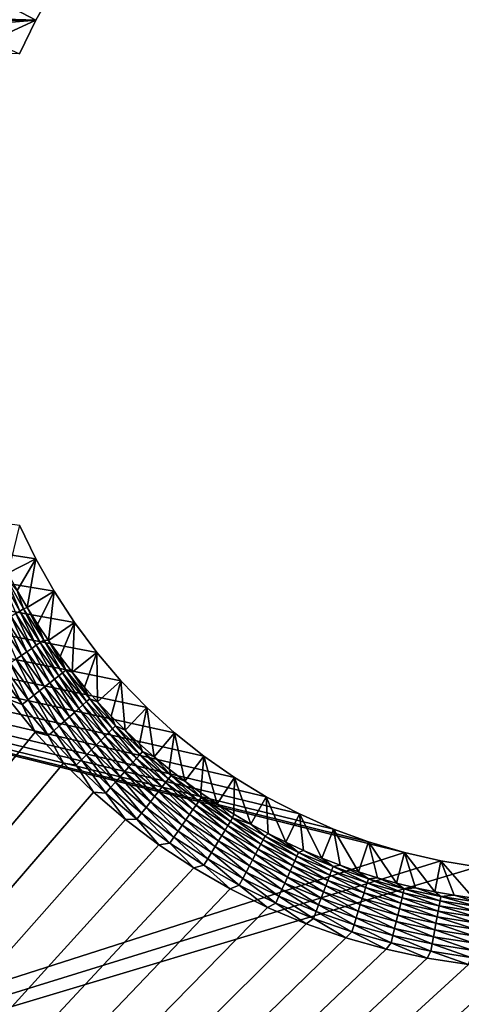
# Model space of a CAD drawing. Extents: x -255 to 255, y -598 to 598.
# Tile 171 of 201: x -113 to -84, y 413 to 479. Entities that reach past the tile are written whole.
import ezdxf

# ---------------------------------------------------------------- set-up
doc = ezdxf.new("R2010")
doc.units = 0
doc.header["$LTSCALE"] = 21.359881
for name, color, linetype in [('1', 7, 'CONTINUOUS'), ('2', 7, 'CONTINUOUS'), ('31', 7, 'CONTINUOUS'), ('38', 7, 'CONTINUOUS')]:
    doc.layers.add(name, color=color, linetype=linetype)

msp = doc.modelspace()

# ---------------------------------------------------------------- linework, layer by layer
at = {"layer": '1', "color": 7, "linetype": 'CONTINUOUS'}
for points in [[(-253.642, 483.585), (-112.172, 478.912), (-254.396, 477.28), (-253.642, 483.585)], [(-110.943, 481.093), (-112.172, 478.912), (-253.642, 483.585), (-110.943, 481.093)], [(-112.172, 478.912), (-113.258, 476.657), (-254.396, 477.28), (-112.172, 478.912)], [(-87.455, 423.077), (-255, 464.6), (-89.855, 423.789), (-87.455, 423.077)], [(-255, 464.6), (-87.455, 423.077), (-205.469, 385.239), (-255, 464.6)], [(-89.855, 423.789), (-255, 464.6), (-92.204, 424.654), (-89.855, 423.789)], [(-92.204, 424.654), (-255, 464.6), (-94.493, 425.667), (-92.204, 424.654)], [(-94.493, 425.667), (-255, 464.6), (-96.713, 426.825), (-94.493, 425.667)], [(-96.713, 426.825), (-255, 464.6), (-98.853, 428.123), (-96.713, 426.825)], [(-98.853, 428.123), (-255, 464.6), (-100.906, 429.555), (-98.853, 428.123)], [(-100.906, 429.555), (-255, 464.6), (-102.863, 431.116), (-100.906, 429.555)], [(-102.863, 431.116), (-255, 464.6), (-104.716, 432.798), (-102.863, 431.116)], [(-104.716, 432.798), (-255, 464.6), (-106.458, 434.597), (-104.716, 432.798)], [(-106.458, 434.597), (-255, 464.6), (-108.081, 436.503), (-106.458, 434.597)], [(-108.081, 436.503), (-255, 464.6), (-109.578, 438.509), (-108.081, 436.503)], [(-109.578, 438.509), (-255, 464.6), (-110.943, 440.607), (-109.578, 438.509)], [(-110.943, 440.607), (-255, 464.6), (-112.172, 442.788), (-110.943, 440.607)], [(-112.172, 442.788), (-255, 464.6), (-113.258, 445.043), (-112.172, 442.788)], [(-87.455, 423.077), (-85.015, 422.52), (-205.469, 385.239), (-87.455, 423.077)], [(-85.015, 422.52), (-82.544, 422.121), (-205.469, 385.239), (-85.015, 422.52)], [(-82.544, 422.121), (253.128, 386.173), (-205.469, 385.239), (-82.544, 422.121)]]:
    msp.add_3dface(points, dxfattribs=at)
at = {"layer": '2', "color": 7, "linetype": 'CONTINUOUS'}
for points in [[(-112.205, 431.16, 7), (-113.967, 433.349, 7), (-248.416, 264.3, 7), (-112.205, 431.16, 7)], [(-110.311, 429.082, 7), (-112.205, 431.16, 7), (-248.416, 264.3, 7), (-110.311, 429.082, 7)], [(-108.293, 427.126, 7), (-110.311, 429.082, 7), (-248.416, 264.3, 7), (-108.293, 427.126, 7)], [(-106.159, 425.297, 7), (-108.293, 427.126, 7), (-248.416, 264.3, 7), (-106.159, 425.297, 7)], [(-103.916, 423.604, 7), (-106.159, 425.297, 7), (-248.416, 264.3, 7), (-103.916, 423.604, 7)], [(-101.573, 422.051, 7), (-103.916, 423.604, 7), (-248.416, 264.3, 7), (-101.573, 422.051, 7)], [(-99.139, 420.646, 7), (-101.573, 422.051, 7), (-248.416, 264.3, 7), (-99.139, 420.646, 7)], [(-96.623, 419.393, 7), (-99.139, 420.646, 7), (-248.416, 264.3, 7), (-96.623, 419.393, 7)], [(-94.035, 418.297, 7), (-96.623, 419.393, 7), (-248.416, 264.3, 7), (-94.035, 418.297, 7)], [(-91.384, 417.363, 7), (-94.035, 418.297, 7), (-248.416, 264.3, 7), (-91.384, 417.363, 7)], [(-88.681, 416.594, 7), (-91.384, 417.363, 7), (-248.416, 264.3, 7), (-88.681, 416.594, 7)], [(-85.935, 415.993, 7), (-88.681, 416.594, 7), (-248.416, 264.3, 7), (-85.935, 415.993, 7)], [(-83.158, 415.562, 7), (-85.935, 415.993, 7), (-248.416, 264.3, 7), (-83.158, 415.562, 7)], [(-80.359, 415.302, 7), (-83.158, 415.562, 7), (-248.416, 264.3, 7), (-80.359, 415.302, 7)], [(-77.55, 415.216, 7), (-80.359, 415.302, 7), (-248.416, 264.3, 7), (-77.55, 415.216, 7)], [(64.2, 415.216, 7), (-77.55, 415.216, 7), (-248.416, 264.3, 7), (64.2, 415.216, 7)], [(-94.035, 327.203, 7), (64.2, 415.216, 7), (-248.416, 264.3, 7), (-94.035, 327.203, 7)], [(-91.384, 328.137, 7), (64.2, 415.216, 7), (-94.035, 327.203, 7), (-91.384, 328.137, 7)], [(205.95, 415.216, 7), (64.2, 415.216, 7), (-91.384, 328.137, 7), (205.95, 415.216, 7)], [(207.284, 415.195, 7), (205.95, 415.216, 7), (-91.384, 328.137, 7), (207.284, 415.195, 7)], [(208.616, 415.132, 7), (207.284, 415.195, 7), (-91.384, 328.137, 7), (208.616, 415.132, 7)], [(209.946, 415.027, 7), (208.616, 415.132, 7), (-91.384, 328.137, 7), (209.946, 415.027, 7)], [(211.272, 414.881, 7), (209.946, 415.027, 7), (-91.384, 328.137, 7), (211.272, 414.881, 7)], [(-91.384, 328.137, 7), (-88.681, 328.906, 7), (211.272, 414.881, 7), (-91.384, 328.137, 7)], [(212.593, 414.693, 7), (211.272, 414.881, 7), (-88.681, 328.906, 7), (212.593, 414.693, 7)], [(213.907, 414.464, 7), (212.593, 414.693, 7), (-88.681, 328.906, 7), (213.907, 414.464, 7)], [(215.214, 414.193, 7), (213.907, 414.464, 7), (-88.681, 328.906, 7), (215.214, 414.193, 7)], [(216.511, 413.882, 7), (215.214, 414.193, 7), (-88.681, 328.906, 7), (216.511, 413.882, 7)], [(217.798, 413.53, 7), (216.511, 413.882, 7), (-88.681, 328.906, 7), (217.798, 413.53, 7)], [(219.073, 413.137, 7), (217.798, 413.53, 7), (-88.681, 328.906, 7), (219.073, 413.137, 7)], [(220.335, 412.705, 7), (219.073, 413.137, 7), (-88.681, 328.906, 7), (220.335, 412.705, 7)]]:
    msp.add_3dface(points, dxfattribs=at)
at = {"layer": '31', "color": 7, "linetype": 'CONTINUOUS'}
for points in [[(-112.172, 478.912), (-110.943, 481.093), (-114.042, 479.888, 4.231), (-112.172, 478.912)], [(-114.633, 478.708, 4.231), (-112.172, 478.912), (-114.042, 479.888, 4.231), (-114.633, 478.708, 4.231)], [(-113.258, 476.657), (-112.172, 478.912), (-115.187, 477.511, 4.231), (-113.258, 476.657)], [(-115.187, 477.511, 4.231), (-112.172, 478.912), (-114.633, 478.708, 4.231), (-115.187, 477.511, 4.231)], [(-112.172, 442.788), (-113.258, 445.043), (-114.042, 441.812, 4.231), (-112.172, 442.788)], [(-113.413, 440.652, 4.231), (-112.172, 442.788), (-114.042, 441.812, 4.231), (-113.413, 440.652, 4.231)], [(-112.747, 439.513, 4.231), (-112.172, 442.788), (-113.413, 440.652, 4.231), (-112.747, 439.513, 4.231)], [(-110.943, 440.607), (-112.172, 442.788), (-112.747, 439.513, 4.231), (-110.943, 440.607)], [(-112.045, 438.396, 4.231), (-110.943, 440.607), (-112.747, 439.513, 4.231), (-112.045, 438.396, 4.231)], [(-111.308, 437.302, 4.231), (-110.943, 440.607), (-112.045, 438.396, 4.231), (-111.308, 437.302, 4.231)], [(-109.578, 438.509), (-110.943, 440.607), (-111.308, 437.302, 4.231), (-109.578, 438.509)], [(-110.536, 436.232, 4.231), (-109.578, 438.509), (-111.308, 437.302, 4.231), (-110.536, 436.232, 4.231)], [(-109.73, 435.187, 4.231), (-109.578, 438.509), (-110.536, 436.232, 4.231), (-109.73, 435.187, 4.231)], [(-108.081, 436.503), (-109.578, 438.509), (-109.73, 435.187, 4.231), (-108.081, 436.503)], [(-108.891, 434.169, 4.231), (-108.081, 436.503), (-109.73, 435.187, 4.231), (-108.891, 434.169, 4.231)], [(-108.019, 433.178, 4.231), (-108.081, 436.503), (-108.891, 434.169, 4.231), (-108.019, 433.178, 4.231)], [(-106.458, 434.597), (-108.081, 436.503), (-108.019, 433.178, 4.231), (-106.458, 434.597)], [(-107.117, 432.216, 4.231), (-106.458, 434.597), (-108.019, 433.178, 4.231), (-107.117, 432.216, 4.231)], [(-106.184, 431.283, 4.231), (-106.458, 434.597), (-107.117, 432.216, 4.231), (-106.184, 431.283, 4.231)], [(-104.716, 432.798), (-106.458, 434.597), (-106.184, 431.283, 4.231), (-104.716, 432.798)], [(-105.222, 430.381, 4.231), (-104.716, 432.798), (-106.184, 431.283, 4.231), (-105.222, 430.381, 4.231)], [(-104.231, 429.509, 4.231), (-104.716, 432.798), (-105.222, 430.381, 4.231), (-104.231, 429.509, 4.231)], [(-102.863, 431.116), (-104.716, 432.798), (-104.231, 429.509, 4.231), (-102.863, 431.116)], [(-103.213, 428.67, 4.231), (-102.863, 431.116), (-104.231, 429.509, 4.231), (-103.213, 428.67, 4.231)], [(-102.168, 427.864, 4.231), (-102.863, 431.116), (-103.213, 428.67, 4.231), (-102.168, 427.864, 4.231)], [(-100.906, 429.555), (-102.863, 431.116), (-102.168, 427.864, 4.231), (-100.906, 429.555)], [(-101.098, 427.092, 4.231), (-100.906, 429.555), (-102.168, 427.864, 4.231), (-101.098, 427.092, 4.231)], [(-100.004, 426.355, 4.231), (-100.906, 429.555), (-101.098, 427.092, 4.231), (-100.004, 426.355, 4.231)], [(-98.853, 428.123), (-100.906, 429.555), (-100.004, 426.355, 4.231), (-98.853, 428.123)], [(-98.887, 425.653, 4.231), (-98.853, 428.123), (-100.004, 426.355, 4.231), (-98.887, 425.653, 4.231)], [(-97.748, 424.987, 4.231), (-98.853, 428.123), (-98.887, 425.653, 4.231), (-97.748, 424.987, 4.231)], [(-96.713, 426.825), (-98.853, 428.123), (-97.748, 424.987, 4.231), (-96.713, 426.825)], [(-96.588, 424.358, 4.231), (-96.713, 426.825), (-97.748, 424.987, 4.231), (-96.588, 424.358, 4.231)], [(-94.493, 425.667), (-96.713, 426.825), (-95.408, 423.767, 4.231), (-94.493, 425.667)], [(-95.408, 423.767, 4.231), (-96.713, 426.825), (-96.588, 424.358, 4.231), (-95.408, 423.767, 4.231)], [(-94.211, 423.213, 4.231), (-94.493, 425.667), (-95.408, 423.767, 4.231), (-94.211, 423.213, 4.231)], [(-92.204, 424.654), (-94.493, 425.667), (-92.996, 422.699, 4.231), (-92.204, 424.654)], [(-92.996, 422.699, 4.231), (-94.493, 425.667), (-94.211, 423.213, 4.231), (-92.996, 422.699, 4.231)], [(-91.765, 422.223, 4.231), (-92.204, 424.654), (-92.996, 422.699, 4.231), (-91.765, 422.223, 4.231)], [(-89.855, 423.789), (-92.204, 424.654), (-90.52, 421.787, 4.231), (-89.855, 423.789)], [(-90.52, 421.787, 4.231), (-92.204, 424.654), (-91.765, 422.223, 4.231), (-90.52, 421.787, 4.231)], [(-89.261, 421.392, 4.231), (-89.855, 423.789), (-90.52, 421.787, 4.231), (-89.261, 421.392, 4.231)], [(-87.455, 423.077), (-89.855, 423.789), (-87.99, 421.037, 4.231), (-87.455, 423.077)], [(-87.99, 421.037, 4.231), (-89.855, 423.789), (-89.261, 421.392, 4.231), (-87.99, 421.037, 4.231)], [(-86.709, 420.722, 4.231), (-87.455, 423.077), (-87.99, 421.037, 4.231), (-86.709, 420.722, 4.231)], [(-85.015, 422.52), (-87.455, 423.077), (-85.418, 420.45, 4.231), (-85.015, 422.52)], [(-85.418, 420.45, 4.231), (-87.455, 423.077), (-86.709, 420.722, 4.231), (-85.418, 420.45, 4.231)], [(-84.119, 420.218, 4.231), (-85.015, 422.52), (-85.418, 420.45, 4.231), (-84.119, 420.218, 4.231)], [(-82.544, 422.121), (-85.015, 422.52), (-82.813, 420.028, 4.231), (-82.544, 422.121)], [(-82.813, 420.028, 4.231), (-85.015, 422.52), (-84.119, 420.218, 4.231), (-82.813, 420.028, 4.231)]]:
    msp.add_3dface(points, dxfattribs=at)
at = {"layer": '38', "color": 7, "linetype": 'CONTINUOUS'}
for points in [[(-114.468, 441.474, 5.078), (-113.231, 439.28, 5.078), (-114.212, 441.609, 4.666), (-114.468, 441.474, 5.078)], [(-114.468, 441.474, 5.078), (-113.513, 439.109, 5.459), (-113.231, 439.28, 5.078), (-114.468, 441.474, 5.078)], [(-113.413, 440.652, 4.231), (-114.212, 441.609, 4.666), (-112.983, 439.43, 4.666), (-113.413, 440.652, 4.231)], [(-114.212, 441.609, 4.666), (-113.231, 439.28, 5.078), (-112.983, 439.43, 4.666), (-114.212, 441.609, 4.666)], [(-112.747, 439.513, 4.231), (-113.413, 440.652, 4.231), (-112.983, 439.43, 4.666), (-112.747, 439.513, 4.231)], [(-113.513, 439.109, 5.459), (-112.135, 436.978, 5.459), (-113.231, 439.28, 5.078), (-113.513, 439.109, 5.459)], [(-113.231, 439.28, 5.078), (-111.864, 437.165, 5.078), (-112.983, 439.43, 4.666), (-113.231, 439.28, 5.078)], [(-113.231, 439.28, 5.078), (-112.135, 436.978, 5.459), (-111.864, 437.165, 5.078), (-113.231, 439.28, 5.078)], [(-112.747, 439.513, 4.231), (-112.983, 439.43, 4.666), (-111.625, 437.33, 4.666), (-112.747, 439.513, 4.231)], [(-112.983, 439.43, 4.666), (-111.864, 437.165, 5.078), (-111.625, 437.33, 4.666), (-112.983, 439.43, 4.666)], [(-112.045, 438.396, 4.231), (-112.747, 439.513, 4.231), (-111.625, 437.33, 4.666), (-112.045, 438.396, 4.231)], [(-114.536, 438.491, 6.378), (-113.118, 436.299, 6.378), (-114.169, 438.713, 6.112), (-114.536, 438.491, 6.378)], [(-114.169, 438.713, 6.112), (-112.766, 436.542, 6.112), (-113.827, 438.92, 5.805), (-114.169, 438.713, 6.112)], [(-114.169, 438.713, 6.112), (-113.118, 436.299, 6.378), (-112.766, 436.542, 6.112), (-114.169, 438.713, 6.112)], [(-113.827, 438.92, 5.805), (-112.437, 436.769, 5.805), (-113.513, 439.109, 5.459), (-113.827, 438.92, 5.805)], [(-113.827, 438.92, 5.805), (-112.766, 436.542, 6.112), (-112.437, 436.769, 5.805), (-113.827, 438.92, 5.805)], [(-113.513, 439.109, 5.459), (-112.437, 436.769, 5.805), (-112.135, 436.978, 5.459), (-113.513, 439.109, 5.459)], [(-114.536, 438.491, 6.378), (-113.491, 436.042, 6.599), (-113.118, 436.299, 6.378), (-114.536, 438.491, 6.378)], [(-111.308, 437.302, 4.231), (-112.045, 438.396, 4.231), (-111.625, 437.33, 4.666), (-111.308, 437.302, 4.231)], [(-111.864, 437.165, 5.078), (-110.371, 435.136, 5.078), (-111.625, 437.33, 4.666), (-111.864, 437.165, 5.078)], [(-111.308, 437.302, 4.231), (-111.625, 437.33, 4.666), (-110.143, 435.315, 4.666), (-111.308, 437.302, 4.231)], [(-111.625, 437.33, 4.666), (-110.371, 435.136, 5.078), (-110.143, 435.315, 4.666), (-111.625, 437.33, 4.666)], [(-110.536, 436.232, 4.231), (-111.308, 437.302, 4.231), (-110.143, 435.315, 4.666), (-110.536, 436.232, 4.231)], [(-113.118, 436.299, 6.378), (-111.571, 434.196, 6.378), (-112.766, 436.542, 6.112), (-113.118, 436.299, 6.378)], [(-112.766, 436.542, 6.112), (-111.234, 434.46, 6.112), (-112.437, 436.769, 5.805), (-112.766, 436.542, 6.112)], [(-112.766, 436.542, 6.112), (-111.571, 434.196, 6.378), (-111.234, 434.46, 6.112), (-112.766, 436.542, 6.112)], [(-112.437, 436.769, 5.805), (-110.919, 434.707, 5.805), (-112.135, 436.978, 5.459), (-112.437, 436.769, 5.805)], [(-112.437, 436.769, 5.805), (-111.234, 434.46, 6.112), (-110.919, 434.707, 5.805), (-112.437, 436.769, 5.805)], [(-112.135, 436.978, 5.459), (-110.631, 434.933, 5.459), (-111.864, 437.165, 5.078), (-112.135, 436.978, 5.459)], [(-112.135, 436.978, 5.459), (-110.919, 434.707, 5.805), (-110.631, 434.933, 5.459), (-112.135, 436.978, 5.459)], [(-111.864, 437.165, 5.078), (-110.631, 434.933, 5.459), (-110.371, 435.136, 5.078), (-111.864, 437.165, 5.078)], [(-113.88, 435.773, 6.773), (-112.3, 433.625, 6.773), (-113.491, 436.042, 6.599), (-113.88, 435.773, 6.773)], [(-113.491, 436.042, 6.599), (-111.928, 433.917, 6.599), (-113.118, 436.299, 6.378), (-113.491, 436.042, 6.599)], [(-113.491, 436.042, 6.599), (-112.3, 433.625, 6.773), (-111.928, 433.917, 6.599), (-113.491, 436.042, 6.599)], [(-113.118, 436.299, 6.378), (-111.928, 433.917, 6.599), (-111.571, 434.196, 6.378), (-113.118, 436.299, 6.378)], [(-109.73, 435.187, 4.231), (-110.536, 436.232, 4.231), (-110.143, 435.315, 4.666), (-109.73, 435.187, 4.231)], [(-114.692, 435.213, 6.975), (-113.077, 433.017, 6.975), (-114.282, 435.496, 6.899), (-114.692, 435.213, 6.975)], [(-114.692, 435.213, 6.975), (-113.967, 433.349, 7), (-113.077, 433.017, 6.975), (-114.692, 435.213, 6.975)], [(-114.282, 435.496, 6.899), (-112.684, 433.324, 6.899), (-113.88, 435.773, 6.773), (-114.282, 435.496, 6.899)], [(-114.282, 435.496, 6.899), (-113.077, 433.017, 6.975), (-112.684, 433.324, 6.899), (-114.282, 435.496, 6.899)], [(-113.88, 435.773, 6.773), (-112.684, 433.324, 6.899), (-112.3, 433.625, 6.773), (-113.88, 435.773, 6.773)], [(-110.371, 435.136, 5.078), (-108.758, 433.202, 5.078), (-110.143, 435.315, 4.666), (-110.371, 435.136, 5.078)], [(-109.73, 435.187, 4.231), (-110.143, 435.315, 4.666), (-108.541, 433.394, 4.666), (-109.73, 435.187, 4.231)], [(-110.143, 435.315, 4.666), (-108.758, 433.202, 5.078), (-108.541, 433.394, 4.666), (-110.143, 435.315, 4.666)], [(-111.234, 434.46, 6.112), (-109.579, 432.475, 6.112), (-110.919, 434.707, 5.805), (-111.234, 434.46, 6.112)], [(-110.919, 434.707, 5.805), (-109.28, 432.74, 5.805), (-110.631, 434.933, 5.459), (-110.919, 434.707, 5.805)], [(-110.919, 434.707, 5.805), (-109.579, 432.475, 6.112), (-109.28, 432.74, 5.805), (-110.919, 434.707, 5.805)], [(-110.631, 434.933, 5.459), (-109.005, 432.983, 5.459), (-110.371, 435.136, 5.078), (-110.631, 434.933, 5.459)], [(-110.631, 434.933, 5.459), (-109.28, 432.74, 5.805), (-109.005, 432.983, 5.459), (-110.631, 434.933, 5.459)], [(-110.371, 435.136, 5.078), (-109.005, 432.983, 5.459), (-108.758, 433.202, 5.078), (-110.371, 435.136, 5.078)], [(-108.891, 434.169, 4.231), (-109.73, 435.187, 4.231), (-108.541, 433.394, 4.666), (-108.891, 434.169, 4.231)], [(-112.3, 433.625, 6.773), (-110.593, 431.577, 6.773), (-111.928, 433.917, 6.599), (-112.3, 433.625, 6.773)], [(-111.928, 433.917, 6.599), (-110.239, 431.89, 6.599), (-111.571, 434.196, 6.378), (-111.928, 433.917, 6.599)], [(-111.928, 433.917, 6.599), (-110.593, 431.577, 6.773), (-110.239, 431.89, 6.599), (-111.928, 433.917, 6.599)], [(-111.571, 434.196, 6.378), (-109.9, 432.191, 6.378), (-111.234, 434.46, 6.112), (-111.571, 434.196, 6.378)], [(-111.571, 434.196, 6.378), (-110.239, 431.89, 6.599), (-109.9, 432.191, 6.378), (-111.571, 434.196, 6.378)], [(-111.234, 434.46, 6.112), (-109.9, 432.191, 6.378), (-109.579, 432.475, 6.112), (-111.234, 434.46, 6.112)], [(-108.019, 433.178, 4.231), (-108.891, 434.169, 4.231), (-108.541, 433.394, 4.666), (-108.019, 433.178, 4.231)], [(-113.967, 433.349, 7), (-112.205, 431.16, 7), (-113.077, 433.017, 6.975), (-113.967, 433.349, 7)], [(-113.077, 433.017, 6.975), (-111.331, 430.922, 6.975), (-112.684, 433.324, 6.899), (-113.077, 433.017, 6.975)], [(-112.684, 433.324, 6.899), (-110.958, 431.253, 6.899), (-112.3, 433.625, 6.773), (-112.684, 433.324, 6.899)], [(-112.684, 433.324, 6.899), (-111.331, 430.922, 6.975), (-110.958, 431.253, 6.899), (-112.684, 433.324, 6.899)], [(-112.3, 433.625, 6.773), (-110.958, 431.253, 6.899), (-110.593, 431.577, 6.773), (-112.3, 433.625, 6.773)], [(-108.758, 433.202, 5.078), (-107.032, 431.368, 5.078), (-108.541, 433.394, 4.666), (-108.758, 433.202, 5.078)], [(-108.019, 433.178, 4.231), (-108.541, 433.394, 4.666), (-106.827, 431.573, 4.666), (-108.019, 433.178, 4.231)], [(-108.541, 433.394, 4.666), (-107.032, 431.368, 5.078), (-106.827, 431.573, 4.666), (-108.541, 433.394, 4.666)], [(-113.077, 433.017, 6.975), (-112.205, 431.16, 7), (-111.331, 430.922, 6.975), (-113.077, 433.017, 6.975)], [(-109.579, 432.475, 6.112), (-107.807, 430.593, 6.112), (-109.28, 432.74, 5.805), (-109.579, 432.475, 6.112)], [(-109.28, 432.74, 5.805), (-107.525, 430.875, 5.805), (-109.005, 432.983, 5.459), (-109.28, 432.74, 5.805)], [(-109.28, 432.74, 5.805), (-107.807, 430.593, 6.112), (-107.525, 430.875, 5.805), (-109.28, 432.74, 5.805)], [(-109.005, 432.983, 5.459), (-107.265, 431.135, 5.459), (-108.758, 433.202, 5.078), (-109.005, 432.983, 5.459)], [(-109.005, 432.983, 5.459), (-107.525, 430.875, 5.805), (-107.265, 431.135, 5.459), (-109.005, 432.983, 5.459)], [(-108.758, 433.202, 5.078), (-107.265, 431.135, 5.459), (-107.032, 431.368, 5.078), (-108.758, 433.202, 5.078)], [(-107.117, 432.216, 4.231), (-108.019, 433.178, 4.231), (-106.827, 431.573, 4.666), (-107.117, 432.216, 4.231)], [(-110.239, 431.89, 6.599), (-108.431, 429.969, 6.599), (-109.9, 432.191, 6.378), (-110.239, 431.89, 6.599)], [(-109.9, 432.191, 6.378), (-108.11, 430.29, 6.378), (-109.579, 432.475, 6.112), (-109.9, 432.191, 6.378)], [(-109.9, 432.191, 6.378), (-108.431, 429.969, 6.599), (-108.11, 430.29, 6.378), (-109.9, 432.191, 6.378)], [(-109.579, 432.475, 6.112), (-108.11, 430.29, 6.378), (-107.807, 430.593, 6.112), (-109.579, 432.475, 6.112)], [(-106.184, 431.283, 4.231), (-107.117, 432.216, 4.231), (-106.827, 431.573, 4.666), (-106.184, 431.283, 4.231)], [(-111.331, 430.922, 6.975), (-109.463, 428.937, 6.975), (-110.958, 431.253, 6.899), (-111.331, 430.922, 6.975)], [(-110.958, 431.253, 6.899), (-109.11, 429.29, 6.899), (-110.593, 431.577, 6.773), (-110.958, 431.253, 6.899)], [(-110.958, 431.253, 6.899), (-109.463, 428.937, 6.975), (-109.11, 429.29, 6.899), (-110.958, 431.253, 6.899)], [(-110.593, 431.577, 6.773), (-108.765, 429.635, 6.773), (-110.239, 431.89, 6.599), (-110.593, 431.577, 6.773)], [(-110.593, 431.577, 6.773), (-109.11, 429.29, 6.899), (-108.765, 429.635, 6.773), (-110.593, 431.577, 6.773)], [(-110.239, 431.89, 6.599), (-108.765, 429.635, 6.773), (-108.431, 429.969, 6.599), (-110.239, 431.89, 6.599)], [(-107.265, 431.135, 5.459), (-105.417, 429.395, 5.459), (-107.032, 431.368, 5.078), (-107.265, 431.135, 5.459)], [(-107.032, 431.368, 5.078), (-105.198, 429.642, 5.078), (-106.827, 431.573, 4.666), (-107.032, 431.368, 5.078)], [(-107.032, 431.368, 5.078), (-105.417, 429.395, 5.459), (-105.198, 429.642, 5.078), (-107.032, 431.368, 5.078)], [(-106.184, 431.283, 4.231), (-106.827, 431.573, 4.666), (-105.006, 429.859, 4.666), (-106.184, 431.283, 4.231)], [(-106.827, 431.573, 4.666), (-105.198, 429.642, 5.078), (-105.006, 429.859, 4.666), (-106.827, 431.573, 4.666)], [(-105.222, 430.381, 4.231), (-106.184, 431.283, 4.231), (-105.006, 429.859, 4.666), (-105.222, 430.381, 4.231)], [(-112.205, 431.16, 7), (-110.311, 429.082, 7), (-111.331, 430.922, 6.975), (-112.205, 431.16, 7)], [(-111.331, 430.922, 6.975), (-110.311, 429.082, 7), (-109.463, 428.937, 6.975), (-111.331, 430.922, 6.975)], [(-108.11, 430.29, 6.378), (-106.209, 428.5, 6.378), (-107.807, 430.593, 6.112), (-108.11, 430.29, 6.378)], [(-107.807, 430.593, 6.112), (-105.925, 428.821, 6.112), (-107.525, 430.875, 5.805), (-107.807, 430.593, 6.112)], [(-107.807, 430.593, 6.112), (-106.209, 428.5, 6.378), (-105.925, 428.821, 6.112), (-107.807, 430.593, 6.112)], [(-107.525, 430.875, 5.805), (-105.66, 429.12, 5.805), (-107.265, 431.135, 5.459), (-107.525, 430.875, 5.805)], [(-107.525, 430.875, 5.805), (-105.925, 428.821, 6.112), (-105.66, 429.12, 5.805), (-107.525, 430.875, 5.805)], [(-107.265, 431.135, 5.459), (-105.66, 429.12, 5.805), (-105.417, 429.395, 5.459), (-107.265, 431.135, 5.459)], [(-108.765, 429.635, 6.773), (-106.823, 427.807, 6.773), (-108.431, 429.969, 6.599), (-108.765, 429.635, 6.773)], [(-108.431, 429.969, 6.599), (-106.51, 428.161, 6.599), (-108.11, 430.29, 6.378), (-108.431, 429.969, 6.599)], [(-108.431, 429.969, 6.599), (-106.823, 427.807, 6.773), (-106.51, 428.161, 6.599), (-108.431, 429.969, 6.599)], [(-108.11, 430.29, 6.378), (-106.51, 428.161, 6.599), (-106.209, 428.5, 6.378), (-108.11, 430.29, 6.378)], [(-104.231, 429.509, 4.231), (-105.222, 430.381, 4.231), (-105.006, 429.859, 4.666), (-104.231, 429.509, 4.231)], [(-109.463, 428.937, 6.975), (-107.478, 427.069, 6.975), (-109.11, 429.29, 6.899), (-109.463, 428.937, 6.975)], [(-109.11, 429.29, 6.899), (-107.147, 427.442, 6.899), (-108.765, 429.635, 6.773), (-109.11, 429.29, 6.899)], [(-109.11, 429.29, 6.899), (-107.478, 427.069, 6.975), (-107.147, 427.442, 6.899), (-109.11, 429.29, 6.899)], [(-108.765, 429.635, 6.773), (-107.147, 427.442, 6.899), (-106.823, 427.807, 6.773), (-108.765, 429.635, 6.773)], [(-105.66, 429.12, 5.805), (-103.693, 427.481, 5.805), (-105.417, 429.395, 5.459), (-105.66, 429.12, 5.805)], [(-105.417, 429.395, 5.459), (-103.467, 427.769, 5.459), (-105.198, 429.642, 5.078), (-105.417, 429.395, 5.459)], [(-105.417, 429.395, 5.459), (-103.693, 427.481, 5.805), (-103.467, 427.769, 5.459), (-105.417, 429.395, 5.459)], [(-105.198, 429.642, 5.078), (-103.264, 428.029, 5.078), (-105.006, 429.859, 4.666), (-105.198, 429.642, 5.078)], [(-105.198, 429.642, 5.078), (-103.467, 427.769, 5.459), (-103.264, 428.029, 5.078), (-105.198, 429.642, 5.078)], [(-104.231, 429.509, 4.231), (-105.006, 429.859, 4.666), (-103.085, 428.257, 4.666), (-104.231, 429.509, 4.231)], [(-105.006, 429.859, 4.666), (-103.264, 428.029, 5.078), (-103.085, 428.257, 4.666), (-105.006, 429.859, 4.666)], [(-103.213, 428.67, 4.231), (-104.231, 429.509, 4.231), (-103.085, 428.257, 4.666), (-103.213, 428.67, 4.231)], [(-110.311, 429.082, 7), (-108.293, 427.126, 7), (-109.463, 428.937, 6.975), (-110.311, 429.082, 7)], [(-109.463, 428.937, 6.975), (-108.293, 427.126, 7), (-107.478, 427.069, 6.975), (-109.463, 428.937, 6.975)], [(-106.209, 428.5, 6.378), (-104.204, 426.829, 6.378), (-105.925, 428.821, 6.112), (-106.209, 428.5, 6.378)], [(-105.925, 428.821, 6.112), (-103.94, 427.166, 6.112), (-105.66, 429.12, 5.805), (-105.925, 428.821, 6.112)], [(-105.925, 428.821, 6.112), (-104.204, 426.829, 6.378), (-103.94, 427.166, 6.112), (-105.925, 428.821, 6.112)], [(-105.66, 429.12, 5.805), (-103.94, 427.166, 6.112), (-103.693, 427.481, 5.805), (-105.66, 429.12, 5.805)], [(-102.168, 427.864, 4.231), (-103.213, 428.67, 4.231), (-103.085, 428.257, 4.666), (-102.168, 427.864, 4.231)], [(-106.823, 427.807, 6.773), (-104.775, 426.1, 6.773), (-106.51, 428.161, 6.599), (-106.823, 427.807, 6.773)], [(-106.51, 428.161, 6.599), (-104.483, 426.472, 6.599), (-106.209, 428.5, 6.378), (-106.51, 428.161, 6.599)], [(-106.51, 428.161, 6.599), (-104.775, 426.1, 6.773), (-104.483, 426.472, 6.599), (-106.51, 428.161, 6.599)], [(-106.209, 428.5, 6.378), (-104.483, 426.472, 6.599), (-104.204, 426.829, 6.378), (-106.209, 428.5, 6.378)], [(-103.467, 427.769, 5.459), (-101.422, 426.265, 5.459), (-103.264, 428.029, 5.078), (-103.467, 427.769, 5.459)], [(-103.264, 428.029, 5.078), (-101.235, 426.536, 5.078), (-103.085, 428.257, 4.666), (-103.264, 428.029, 5.078)], [(-103.264, 428.029, 5.078), (-101.422, 426.265, 5.459), (-101.235, 426.536, 5.078), (-103.264, 428.029, 5.078)], [(-102.168, 427.864, 4.231), (-103.085, 428.257, 4.666), (-101.07, 426.775, 4.666), (-102.168, 427.864, 4.231)], [(-103.085, 428.257, 4.666), (-101.235, 426.536, 5.078), (-101.07, 426.775, 4.666), (-103.085, 428.257, 4.666)], [(-107.478, 427.069, 6.975), (-105.383, 425.323, 6.975), (-107.147, 427.442, 6.899), (-107.478, 427.069, 6.975)], [(-107.147, 427.442, 6.899), (-105.076, 425.716, 6.899), (-106.823, 427.807, 6.773), (-107.147, 427.442, 6.899)], [(-107.147, 427.442, 6.899), (-105.383, 425.323, 6.975), (-105.076, 425.716, 6.899), (-107.147, 427.442, 6.899)], [(-106.823, 427.807, 6.773), (-105.076, 425.716, 6.899), (-104.775, 426.1, 6.773), (-106.823, 427.807, 6.773)], [(-103.94, 427.166, 6.112), (-101.858, 425.634, 6.112), (-103.693, 427.481, 5.805), (-103.94, 427.166, 6.112)], [(-103.693, 427.481, 5.805), (-101.631, 425.963, 5.805), (-103.467, 427.769, 5.459), (-103.693, 427.481, 5.805)], [(-103.693, 427.481, 5.805), (-101.858, 425.634, 6.112), (-101.631, 425.963, 5.805), (-103.693, 427.481, 5.805)], [(-103.467, 427.769, 5.459), (-101.631, 425.963, 5.805), (-101.422, 426.265, 5.459), (-103.467, 427.769, 5.459)], [(-101.098, 427.092, 4.231), (-102.168, 427.864, 4.231), (-101.07, 426.775, 4.666), (-101.098, 427.092, 4.231)], [(-108.293, 427.126, 7), (-106.159, 425.297, 7), (-107.478, 427.069, 6.975), (-108.293, 427.126, 7)], [(-107.478, 427.069, 6.975), (-106.159, 425.297, 7), (-105.383, 425.323, 6.975), (-107.478, 427.069, 6.975)], [(-104.483, 426.472, 6.599), (-102.358, 424.909, 6.599), (-104.204, 426.829, 6.378), (-104.483, 426.472, 6.599)], [(-104.204, 426.829, 6.378), (-102.101, 425.282, 6.378), (-103.94, 427.166, 6.112), (-104.204, 426.829, 6.378)], [(-104.204, 426.829, 6.378), (-102.358, 424.909, 6.599), (-102.101, 425.282, 6.378), (-104.204, 426.829, 6.378)], [(-103.94, 427.166, 6.112), (-102.101, 425.282, 6.378), (-101.858, 425.634, 6.112), (-103.94, 427.166, 6.112)], [(-101.235, 426.536, 5.078), (-99.12, 425.169, 5.078), (-101.07, 426.775, 4.666), (-101.235, 426.536, 5.078)], [(-100.004, 426.355, 4.231), (-101.098, 427.092, 4.231), (-101.07, 426.775, 4.666), (-100.004, 426.355, 4.231)], [(-100.004, 426.355, 4.231), (-101.07, 426.775, 4.666), (-98.97, 425.417, 4.666), (-100.004, 426.355, 4.231)], [(-101.07, 426.775, 4.666), (-99.12, 425.169, 5.078), (-98.97, 425.417, 4.666), (-101.07, 426.775, 4.666)], [(-105.076, 425.716, 6.899), (-102.904, 424.118, 6.899), (-104.775, 426.1, 6.773), (-105.076, 425.716, 6.899)], [(-104.775, 426.1, 6.773), (-102.627, 424.52, 6.773), (-104.483, 426.472, 6.599), (-104.775, 426.1, 6.773)], [(-104.775, 426.1, 6.773), (-102.904, 424.118, 6.899), (-102.627, 424.52, 6.773), (-104.775, 426.1, 6.773)], [(-104.483, 426.472, 6.599), (-102.627, 424.52, 6.773), (-102.358, 424.909, 6.599), (-104.483, 426.472, 6.599)], [(-101.858, 425.634, 6.112), (-99.687, 424.231, 6.112), (-101.631, 425.963, 5.805), (-101.858, 425.634, 6.112)], [(-101.631, 425.963, 5.805), (-99.48, 424.573, 5.805), (-101.422, 426.265, 5.459), (-101.631, 425.963, 5.805)], [(-101.631, 425.963, 5.805), (-99.687, 424.231, 6.112), (-99.48, 424.573, 5.805), (-101.631, 425.963, 5.805)], [(-101.422, 426.265, 5.459), (-99.291, 424.887, 5.459), (-101.235, 426.536, 5.078), (-101.422, 426.265, 5.459)], [(-101.422, 426.265, 5.459), (-99.48, 424.573, 5.805), (-99.291, 424.887, 5.459), (-101.422, 426.265, 5.459)], [(-101.235, 426.536, 5.078), (-99.291, 424.887, 5.459), (-99.12, 425.169, 5.078), (-101.235, 426.536, 5.078)], [(-98.887, 425.653, 4.231), (-100.004, 426.355, 4.231), (-98.97, 425.417, 4.666), (-98.887, 425.653, 4.231)], [(-106.159, 425.297, 7), (-103.916, 423.604, 7), (-105.383, 425.323, 6.975), (-106.159, 425.297, 7)], [(-105.383, 425.323, 6.975), (-103.187, 423.708, 6.975), (-105.076, 425.716, 6.899), (-105.383, 425.323, 6.975)], [(-105.383, 425.323, 6.975), (-103.916, 423.604, 7), (-103.187, 423.708, 6.975), (-105.383, 425.323, 6.975)], [(-105.076, 425.716, 6.899), (-103.187, 423.708, 6.975), (-102.904, 424.118, 6.899), (-105.076, 425.716, 6.899)], [(-102.101, 425.282, 6.378), (-99.909, 423.864, 6.378), (-101.858, 425.634, 6.112), (-102.101, 425.282, 6.378)], [(-101.858, 425.634, 6.112), (-99.909, 423.864, 6.378), (-99.687, 424.231, 6.112), (-101.858, 425.634, 6.112)], [(-99.12, 425.169, 5.078), (-96.926, 423.932, 5.078), (-98.97, 425.417, 4.666), (-99.12, 425.169, 5.078)], [(-97.748, 424.987, 4.231), (-98.887, 425.653, 4.231), (-98.97, 425.417, 4.666), (-97.748, 424.987, 4.231)], [(-97.748, 424.987, 4.231), (-98.97, 425.417, 4.666), (-96.791, 424.188, 4.666), (-97.748, 424.987, 4.231)], [(-98.97, 425.417, 4.666), (-96.926, 423.932, 5.078), (-96.791, 424.188, 4.666), (-98.97, 425.417, 4.666)], [(-102.627, 424.52, 6.773), (-100.388, 423.072, 6.773), (-102.358, 424.909, 6.599), (-102.627, 424.52, 6.773)], [(-102.358, 424.909, 6.599), (-100.143, 423.476, 6.599), (-102.101, 425.282, 6.378), (-102.358, 424.909, 6.599)], [(-102.358, 424.909, 6.599), (-100.388, 423.072, 6.773), (-100.143, 423.476, 6.599), (-102.358, 424.909, 6.599)], [(-102.101, 425.282, 6.378), (-100.143, 423.476, 6.599), (-99.909, 423.864, 6.378), (-102.101, 425.282, 6.378)], [(-99.48, 424.573, 5.805), (-97.25, 423.315, 5.805), (-99.291, 424.887, 5.459), (-99.48, 424.573, 5.805)], [(-99.291, 424.887, 5.459), (-97.08, 423.64, 5.459), (-99.12, 425.169, 5.078), (-99.291, 424.887, 5.459)], [(-99.291, 424.887, 5.459), (-97.25, 423.315, 5.805), (-97.08, 423.64, 5.459), (-99.291, 424.887, 5.459)], [(-99.12, 425.169, 5.078), (-97.08, 423.64, 5.459), (-96.926, 423.932, 5.078), (-99.12, 425.169, 5.078)], [(-96.588, 424.358, 4.231), (-97.748, 424.987, 4.231), (-96.791, 424.188, 4.666), (-96.588, 424.358, 4.231)], [(-103.187, 423.708, 6.975), (-100.898, 422.228, 6.975), (-102.904, 424.118, 6.899), (-103.187, 423.708, 6.975)], [(-102.904, 424.118, 6.899), (-100.64, 422.654, 6.899), (-102.627, 424.52, 6.773), (-102.904, 424.118, 6.899)], [(-102.904, 424.118, 6.899), (-100.898, 422.228, 6.975), (-100.64, 422.654, 6.899), (-102.904, 424.118, 6.899)], [(-102.627, 424.52, 6.773), (-100.64, 422.654, 6.899), (-100.388, 423.072, 6.773), (-102.627, 424.52, 6.773)], [(-99.909, 423.864, 6.378), (-97.635, 422.582, 6.378), (-99.687, 424.231, 6.112), (-99.909, 423.864, 6.378)], [(-99.687, 424.231, 6.112), (-97.436, 422.961, 6.112), (-99.48, 424.573, 5.805), (-99.687, 424.231, 6.112)], [(-99.687, 424.231, 6.112), (-97.635, 422.582, 6.378), (-97.436, 422.961, 6.112), (-99.687, 424.231, 6.112)], [(-99.48, 424.573, 5.805), (-97.436, 422.961, 6.112), (-97.25, 423.315, 5.805), (-99.48, 424.573, 5.805)], [(-96.926, 423.932, 5.078), (-94.662, 422.829, 5.078), (-96.791, 424.188, 4.666), (-96.926, 423.932, 5.078)], [(-96.588, 424.358, 4.231), (-96.791, 424.188, 4.666), (-94.543, 423.094, 4.666), (-96.588, 424.358, 4.231)], [(-96.791, 424.188, 4.666), (-94.662, 422.829, 5.078), (-94.543, 423.094, 4.666), (-96.791, 424.188, 4.666)], [(-95.408, 423.767, 4.231), (-96.588, 424.358, 4.231), (-94.543, 423.094, 4.666), (-95.408, 423.767, 4.231)], [(-103.916, 423.604, 7), (-101.573, 422.051, 7), (-103.187, 423.708, 6.975), (-103.916, 423.604, 7)], [(-103.187, 423.708, 6.975), (-101.573, 422.051, 7), (-100.898, 422.228, 6.975), (-103.187, 423.708, 6.975)], [(-100.388, 423.072, 6.773), (-98.065, 421.762, 6.773), (-100.143, 423.476, 6.599), (-100.388, 423.072, 6.773)], [(-100.143, 423.476, 6.599), (-97.845, 422.181, 6.599), (-99.909, 423.864, 6.378), (-100.143, 423.476, 6.599)], [(-100.143, 423.476, 6.599), (-98.065, 421.762, 6.773), (-97.845, 422.181, 6.599), (-100.143, 423.476, 6.599)], [(-99.909, 423.864, 6.378), (-97.845, 422.181, 6.599), (-97.635, 422.582, 6.378), (-99.909, 423.864, 6.378)], [(-97.436, 422.961, 6.112), (-95.112, 421.83, 6.112), (-97.25, 423.315, 5.805), (-97.436, 422.961, 6.112)], [(-97.25, 423.315, 5.805), (-94.948, 422.194, 5.805), (-97.08, 423.64, 5.459), (-97.25, 423.315, 5.805)], [(-97.25, 423.315, 5.805), (-95.112, 421.83, 6.112), (-94.948, 422.194, 5.805), (-97.25, 423.315, 5.805)], [(-97.08, 423.64, 5.459), (-94.797, 422.528, 5.459), (-96.926, 423.932, 5.078), (-97.08, 423.64, 5.459)], [(-97.08, 423.64, 5.459), (-94.948, 422.194, 5.805), (-94.797, 422.528, 5.459), (-97.08, 423.64, 5.459)], [(-96.926, 423.932, 5.078), (-94.797, 422.528, 5.459), (-94.662, 422.829, 5.078), (-96.926, 423.932, 5.078)], [(-94.211, 423.213, 4.231), (-95.408, 423.767, 4.231), (-94.543, 423.094, 4.666), (-94.211, 423.213, 4.231)], [(-100.898, 422.228, 6.975), (-98.524, 420.888, 6.975), (-100.64, 422.654, 6.899), (-100.898, 422.228, 6.975)], [(-100.64, 422.654, 6.899), (-98.292, 421.329, 6.899), (-100.388, 423.072, 6.773), (-100.64, 422.654, 6.899)], [(-100.64, 422.654, 6.899), (-98.524, 420.888, 6.975), (-98.292, 421.329, 6.899), (-100.64, 422.654, 6.899)], [(-100.388, 423.072, 6.773), (-98.292, 421.329, 6.899), (-98.065, 421.762, 6.773), (-100.388, 423.072, 6.773)], [(-97.635, 422.582, 6.378), (-95.288, 421.439, 6.378), (-97.436, 422.961, 6.112), (-97.635, 422.582, 6.378)], [(-97.436, 422.961, 6.112), (-95.288, 421.439, 6.378), (-95.112, 421.83, 6.112), (-97.436, 422.961, 6.112)], [(-94.797, 422.528, 5.459), (-92.452, 421.557, 5.459), (-94.662, 422.829, 5.078), (-94.797, 422.528, 5.459)], [(-94.662, 422.829, 5.078), (-92.335, 421.865, 5.078), (-94.543, 423.094, 4.666), (-94.662, 422.829, 5.078)], [(-94.662, 422.829, 5.078), (-92.452, 421.557, 5.459), (-92.335, 421.865, 5.078), (-94.662, 422.829, 5.078)], [(-94.211, 423.213, 4.231), (-94.543, 423.094, 4.666), (-92.232, 422.136, 4.666), (-94.211, 423.213, 4.231)], [(-94.543, 423.094, 4.666), (-92.335, 421.865, 5.078), (-92.232, 422.136, 4.666), (-94.543, 423.094, 4.666)], [(-92.996, 422.699, 4.231), (-94.211, 423.213, 4.231), (-92.232, 422.136, 4.666), (-92.996, 422.699, 4.231)], [(-91.765, 422.223, 4.231), (-92.996, 422.699, 4.231), (-92.232, 422.136, 4.666), (-91.765, 422.223, 4.231)], [(-101.573, 422.051, 7), (-99.139, 420.646, 7), (-100.898, 422.228, 6.975), (-101.573, 422.051, 7)], [(-100.898, 422.228, 6.975), (-99.139, 420.646, 7), (-98.524, 420.888, 6.975), (-100.898, 422.228, 6.975)], [(-98.065, 421.762, 6.773), (-95.668, 420.594, 6.773), (-97.845, 422.181, 6.599), (-98.065, 421.762, 6.773)], [(-97.845, 422.181, 6.599), (-95.473, 421.026, 6.599), (-97.635, 422.582, 6.378), (-97.845, 422.181, 6.599)], [(-97.845, 422.181, 6.599), (-95.668, 420.594, 6.773), (-95.473, 421.026, 6.599), (-97.845, 422.181, 6.599)], [(-97.635, 422.582, 6.378), (-95.473, 421.026, 6.599), (-95.288, 421.439, 6.378), (-97.635, 422.582, 6.378)], [(-95.112, 421.83, 6.112), (-92.724, 420.84, 6.112), (-94.948, 422.194, 5.805), (-95.112, 421.83, 6.112)], [(-94.948, 422.194, 5.805), (-92.582, 421.214, 5.805), (-94.797, 422.528, 5.459), (-94.948, 422.194, 5.805)], [(-94.948, 422.194, 5.805), (-92.724, 420.84, 6.112), (-92.582, 421.214, 5.805), (-94.948, 422.194, 5.805)], [(-94.797, 422.528, 5.459), (-92.582, 421.214, 5.805), (-92.452, 421.557, 5.459), (-94.797, 422.528, 5.459)], [(-92.335, 421.865, 5.078), (-89.954, 421.044, 5.078), (-92.232, 422.136, 4.666), (-92.335, 421.865, 5.078)], [(-91.765, 422.223, 4.231), (-92.232, 422.136, 4.666), (-89.868, 421.321, 4.666), (-91.765, 422.223, 4.231)], [(-92.232, 422.136, 4.666), (-89.954, 421.044, 5.078), (-89.868, 421.321, 4.666), (-92.232, 422.136, 4.666)], [(-90.52, 421.787, 4.231), (-91.765, 422.223, 4.231), (-89.868, 421.321, 4.666), (-90.52, 421.787, 4.231)], [(-98.524, 420.888, 6.975), (-96.072, 419.695, 6.975), (-98.292, 421.329, 6.899), (-98.524, 420.888, 6.975)], [(-98.292, 421.329, 6.899), (-95.868, 420.149, 6.899), (-98.065, 421.762, 6.773), (-98.292, 421.329, 6.899)], [(-98.292, 421.329, 6.899), (-96.072, 419.695, 6.975), (-95.868, 420.149, 6.899), (-98.292, 421.329, 6.899)], [(-98.065, 421.762, 6.773), (-95.868, 420.149, 6.899), (-95.668, 420.594, 6.773), (-98.065, 421.762, 6.773)], [(-95.473, 421.026, 6.599), (-93.036, 420.016, 6.599), (-95.288, 421.439, 6.378), (-95.473, 421.026, 6.599)], [(-95.288, 421.439, 6.378), (-92.876, 420.44, 6.378), (-95.112, 421.83, 6.112), (-95.288, 421.439, 6.378)], [(-95.288, 421.439, 6.378), (-93.036, 420.016, 6.599), (-92.876, 420.44, 6.378), (-95.288, 421.439, 6.378)], [(-95.112, 421.83, 6.112), (-92.876, 420.44, 6.378), (-92.724, 420.84, 6.112), (-95.112, 421.83, 6.112)], [(-92.582, 421.214, 5.805), (-90.161, 420.379, 5.805), (-92.452, 421.557, 5.459), (-92.582, 421.214, 5.805)], [(-92.452, 421.557, 5.459), (-90.052, 420.729, 5.459), (-92.335, 421.865, 5.078), (-92.452, 421.557, 5.459)], [(-92.452, 421.557, 5.459), (-90.161, 420.379, 5.805), (-90.052, 420.729, 5.459), (-92.452, 421.557, 5.459)], [(-92.335, 421.865, 5.078), (-90.052, 420.729, 5.459), (-89.954, 421.044, 5.078), (-92.335, 421.865, 5.078)], [(-89.261, 421.392, 4.231), (-90.52, 421.787, 4.231), (-89.868, 421.321, 4.666), (-89.261, 421.392, 4.231)], [(-89.261, 421.392, 4.231), (-89.868, 421.321, 4.666), (-87.459, 420.649, 4.666), (-89.261, 421.392, 4.231)], [(-87.99, 421.037, 4.231), (-89.261, 421.392, 4.231), (-87.459, 420.649, 4.666), (-87.99, 421.037, 4.231)], [(-99.139, 420.646, 7), (-96.623, 419.393, 7), (-98.524, 420.888, 6.975), (-99.139, 420.646, 7)], [(-98.524, 420.888, 6.975), (-96.623, 419.393, 7), (-96.072, 419.695, 6.975), (-98.524, 420.888, 6.975)], [(-95.668, 420.594, 6.773), (-93.204, 419.574, 6.773), (-95.473, 421.026, 6.599), (-95.668, 420.594, 6.773)], [(-95.473, 421.026, 6.599), (-93.204, 419.574, 6.773), (-93.036, 420.016, 6.599), (-95.473, 421.026, 6.599)], [(-92.876, 420.44, 6.378), (-90.408, 419.588, 6.378), (-92.724, 420.84, 6.112), (-92.876, 420.44, 6.378)], [(-92.724, 420.84, 6.112), (-90.28, 419.997, 6.112), (-92.582, 421.214, 5.805), (-92.724, 420.84, 6.112)], [(-92.724, 420.84, 6.112), (-90.408, 419.588, 6.378), (-90.28, 419.997, 6.112), (-92.724, 420.84, 6.112)], [(-92.582, 421.214, 5.805), (-90.28, 419.997, 6.112), (-90.161, 420.379, 5.805), (-92.582, 421.214, 5.805)], [(-90.161, 420.379, 5.805), (-87.695, 419.691, 5.805), (-90.052, 420.729, 5.459), (-90.161, 420.379, 5.805)], [(-90.052, 420.729, 5.459), (-87.607, 420.047, 5.459), (-89.954, 421.044, 5.078), (-90.052, 420.729, 5.459)], [(-90.052, 420.729, 5.459), (-87.695, 419.691, 5.805), (-87.607, 420.047, 5.459), (-90.052, 420.729, 5.459)], [(-89.954, 421.044, 5.078), (-87.528, 420.367, 5.078), (-89.868, 421.321, 4.666), (-89.954, 421.044, 5.078)], [(-89.954, 421.044, 5.078), (-87.607, 420.047, 5.459), (-87.528, 420.367, 5.078), (-89.954, 421.044, 5.078)], [(-89.868, 421.321, 4.666), (-87.528, 420.367, 5.078), (-87.459, 420.649, 4.666), (-89.868, 421.321, 4.666)], [(-86.709, 420.722, 4.231), (-87.99, 421.037, 4.231), (-87.459, 420.649, 4.666), (-86.709, 420.722, 4.231)], [(-86.709, 420.722, 4.231), (-87.459, 420.649, 4.666), (-85.013, 420.124, 4.666), (-86.709, 420.722, 4.231)], [(-85.418, 420.45, 4.231), (-86.709, 420.722, 4.231), (-85.013, 420.124, 4.666), (-85.418, 420.45, 4.231)], [(-96.072, 419.695, 6.975), (-93.554, 418.652, 6.975), (-95.868, 420.149, 6.899), (-96.072, 419.695, 6.975)], [(-95.868, 420.149, 6.899), (-93.377, 419.117, 6.899), (-95.668, 420.594, 6.773), (-95.868, 420.149, 6.899)], [(-95.868, 420.149, 6.899), (-93.554, 418.652, 6.975), (-93.377, 419.117, 6.899), (-95.868, 420.149, 6.899)], [(-95.668, 420.594, 6.773), (-93.377, 419.117, 6.899), (-93.204, 419.574, 6.773), (-95.668, 420.594, 6.773)], [(-93.204, 419.574, 6.773), (-90.683, 418.704, 6.773), (-93.036, 420.016, 6.599), (-93.204, 419.574, 6.773)], [(-93.036, 420.016, 6.599), (-90.542, 419.156, 6.599), (-92.876, 420.44, 6.378), (-93.036, 420.016, 6.599)], [(-93.036, 420.016, 6.599), (-90.683, 418.704, 6.773), (-90.542, 419.156, 6.599), (-93.036, 420.016, 6.599)], [(-92.876, 420.44, 6.378), (-90.542, 419.156, 6.599), (-90.408, 419.588, 6.378), (-92.876, 420.44, 6.378)], [(-90.28, 419.997, 6.112), (-87.79, 419.303, 6.112), (-90.161, 420.379, 5.805), (-90.28, 419.997, 6.112)], [(-90.161, 420.379, 5.805), (-87.79, 419.303, 6.112), (-87.695, 419.691, 5.805), (-90.161, 420.379, 5.805)], [(-87.695, 419.691, 5.805), (-85.191, 419.154, 5.805), (-87.607, 420.047, 5.459), (-87.695, 419.691, 5.805)], [(-87.607, 420.047, 5.459), (-85.125, 419.514, 5.459), (-87.528, 420.367, 5.078), (-87.607, 420.047, 5.459)], [(-87.607, 420.047, 5.459), (-85.191, 419.154, 5.805), (-85.125, 419.514, 5.459), (-87.607, 420.047, 5.459)], [(-87.528, 420.367, 5.078), (-85.066, 419.839, 5.078), (-87.459, 420.649, 4.666), (-87.528, 420.367, 5.078)], [(-87.528, 420.367, 5.078), (-85.125, 419.514, 5.459), (-85.066, 419.839, 5.078), (-87.528, 420.367, 5.078)], [(-87.459, 420.649, 4.666), (-85.066, 419.839, 5.078), (-85.013, 420.124, 4.666), (-87.459, 420.649, 4.666)], [(-84.119, 420.218, 4.231), (-85.418, 420.45, 4.231), (-85.013, 420.124, 4.666), (-84.119, 420.218, 4.231)], [(-85.066, 419.839, 5.078), (-82.576, 419.46, 5.078), (-85.013, 420.124, 4.666), (-85.066, 419.839, 5.078)], [(-84.119, 420.218, 4.231), (-85.013, 420.124, 4.666), (-82.541, 419.748, 4.666), (-84.119, 420.218, 4.231)], [(-85.013, 420.124, 4.666), (-82.576, 419.46, 5.078), (-82.541, 419.748, 4.666), (-85.013, 420.124, 4.666)], [(-82.813, 420.028, 4.231), (-84.119, 420.218, 4.231), (-82.541, 419.748, 4.666), (-82.813, 420.028, 4.231)], [(-96.623, 419.393, 7), (-94.035, 418.297, 7), (-96.072, 419.695, 6.975), (-96.623, 419.393, 7)], [(-96.072, 419.695, 6.975), (-94.035, 418.297, 7), (-93.554, 418.652, 6.975), (-96.072, 419.695, 6.975)], [(-93.377, 419.117, 6.899), (-90.828, 418.238, 6.899), (-93.204, 419.574, 6.773), (-93.377, 419.117, 6.899)], [(-93.204, 419.574, 6.773), (-90.828, 418.238, 6.899), (-90.683, 418.704, 6.773), (-93.204, 419.574, 6.773)], [(-90.542, 419.156, 6.599), (-88.001, 418.447, 6.599), (-90.408, 419.588, 6.378), (-90.542, 419.156, 6.599)], [(-90.408, 419.588, 6.378), (-87.893, 418.887, 6.378), (-90.28, 419.997, 6.112), (-90.408, 419.588, 6.378)], [(-90.408, 419.588, 6.378), (-88.001, 418.447, 6.599), (-87.893, 418.887, 6.378), (-90.408, 419.588, 6.378)], [(-90.28, 419.997, 6.112), (-87.893, 418.887, 6.378), (-87.79, 419.303, 6.112), (-90.28, 419.997, 6.112)], [(-87.79, 419.303, 6.112), (-85.263, 418.761, 6.112), (-87.695, 419.691, 5.805), (-87.79, 419.303, 6.112)], [(-87.695, 419.691, 5.805), (-85.263, 418.761, 6.112), (-85.191, 419.154, 5.805), (-87.695, 419.691, 5.805)], [(-85.191, 419.154, 5.805), (-82.66, 418.768, 5.805), (-85.125, 419.514, 5.459), (-85.191, 419.154, 5.805)], [(-85.125, 419.514, 5.459), (-82.615, 419.132, 5.459), (-85.066, 419.839, 5.078), (-85.125, 419.514, 5.459)], [(-85.125, 419.514, 5.459), (-82.66, 418.768, 5.805), (-82.615, 419.132, 5.459), (-85.125, 419.514, 5.459)], [(-85.066, 419.839, 5.078), (-82.615, 419.132, 5.459), (-82.576, 419.46, 5.078), (-85.066, 419.839, 5.078)], [(-93.554, 418.652, 6.975), (-90.977, 417.762, 6.975), (-93.377, 419.117, 6.899), (-93.554, 418.652, 6.975)], [(-93.377, 419.117, 6.899), (-90.977, 417.762, 6.975), (-90.828, 418.238, 6.899), (-93.377, 419.117, 6.899)], [(-90.828, 418.238, 6.899), (-88.231, 417.514, 6.899), (-90.683, 418.704, 6.773), (-90.828, 418.238, 6.899)], [(-90.683, 418.704, 6.773), (-88.115, 417.988, 6.773), (-90.542, 419.156, 6.599), (-90.683, 418.704, 6.773)], [(-90.683, 418.704, 6.773), (-88.231, 417.514, 6.899), (-88.115, 417.988, 6.773), (-90.683, 418.704, 6.773)], [(-90.542, 419.156, 6.599), (-88.115, 417.988, 6.773), (-88.001, 418.447, 6.599), (-90.542, 419.156, 6.599)], [(-88.001, 418.447, 6.599), (-85.422, 417.894, 6.599), (-87.893, 418.887, 6.378), (-88.001, 418.447, 6.599)], [(-87.893, 418.887, 6.378), (-85.34, 418.339, 6.378), (-87.79, 419.303, 6.112), (-87.893, 418.887, 6.378)], [(-87.893, 418.887, 6.378), (-85.422, 417.894, 6.599), (-85.34, 418.339, 6.378), (-87.893, 418.887, 6.378)], [(-87.79, 419.303, 6.112), (-85.34, 418.339, 6.378), (-85.263, 418.761, 6.112), (-87.79, 419.303, 6.112)], [(-85.34, 418.339, 6.378), (-82.759, 417.946, 6.378), (-85.263, 418.761, 6.112), (-85.34, 418.339, 6.378)], [(-85.263, 418.761, 6.112), (-82.708, 418.372, 6.112), (-85.191, 419.154, 5.805), (-85.263, 418.761, 6.112)], [(-85.263, 418.761, 6.112), (-82.759, 417.946, 6.378), (-82.708, 418.372, 6.112), (-85.263, 418.761, 6.112)], [(-85.191, 419.154, 5.805), (-82.708, 418.372, 6.112), (-82.66, 418.768, 5.805), (-85.191, 419.154, 5.805)], [(-94.035, 418.297, 7), (-91.384, 417.363, 7), (-93.554, 418.652, 6.975), (-94.035, 418.297, 7)], [(-93.554, 418.652, 6.975), (-91.384, 417.363, 7), (-90.977, 417.762, 6.975), (-93.554, 418.652, 6.975)], [(-90.977, 417.762, 6.975), (-88.351, 417.03, 6.975), (-90.828, 418.238, 6.899), (-90.977, 417.762, 6.975)], [(-90.828, 418.238, 6.899), (-88.351, 417.03, 6.975), (-88.231, 417.514, 6.899), (-90.828, 418.238, 6.899)], [(-88.115, 417.988, 6.773), (-85.507, 417.428, 6.773), (-88.001, 418.447, 6.599), (-88.115, 417.988, 6.773)], [(-88.001, 418.447, 6.599), (-85.507, 417.428, 6.773), (-85.422, 417.894, 6.599), (-88.001, 418.447, 6.599)], [(-85.422, 417.894, 6.599), (-82.814, 417.497, 6.599), (-85.34, 418.339, 6.378), (-85.422, 417.894, 6.599)], [(-85.34, 418.339, 6.378), (-82.814, 417.497, 6.599), (-82.759, 417.946, 6.378), (-85.34, 418.339, 6.378)], [(-91.384, 417.363, 7), (-88.681, 416.594, 7), (-90.977, 417.762, 6.975), (-91.384, 417.363, 7)], [(-90.977, 417.762, 6.975), (-88.681, 416.594, 7), (-88.351, 417.03, 6.975), (-90.977, 417.762, 6.975)], [(-88.351, 417.03, 6.975), (-85.685, 416.458, 6.975), (-88.231, 417.514, 6.899), (-88.351, 417.03, 6.975)], [(-88.231, 417.514, 6.899), (-85.595, 416.948, 6.899), (-88.115, 417.988, 6.773), (-88.231, 417.514, 6.899)], [(-88.231, 417.514, 6.899), (-85.685, 416.458, 6.975), (-85.595, 416.948, 6.899), (-88.231, 417.514, 6.899)], [(-88.115, 417.988, 6.773), (-85.595, 416.948, 6.899), (-85.507, 417.428, 6.773), (-88.115, 417.988, 6.773)], [(-85.595, 416.948, 6.899), (-82.93, 416.542, 6.899), (-85.507, 417.428, 6.773), (-85.595, 416.948, 6.899)], [(-85.507, 417.428, 6.773), (-82.871, 417.027, 6.773), (-85.422, 417.894, 6.599), (-85.507, 417.428, 6.773)], [(-85.507, 417.428, 6.773), (-82.93, 416.542, 6.899), (-82.871, 417.027, 6.773), (-85.507, 417.428, 6.773)], [(-85.422, 417.894, 6.599), (-82.871, 417.027, 6.773), (-82.814, 417.497, 6.599), (-85.422, 417.894, 6.599)], [(-88.681, 416.594, 7), (-85.935, 415.993, 7), (-88.351, 417.03, 6.975), (-88.681, 416.594, 7)], [(-88.351, 417.03, 6.975), (-85.935, 415.993, 7), (-85.685, 416.458, 6.975), (-88.351, 417.03, 6.975)], [(-85.685, 416.458, 6.975), (-82.99, 416.048, 6.975), (-85.595, 416.948, 6.899), (-85.685, 416.458, 6.975)], [(-85.595, 416.948, 6.899), (-82.99, 416.048, 6.975), (-82.93, 416.542, 6.899), (-85.595, 416.948, 6.899)], [(-85.935, 415.993, 7), (-83.158, 415.562, 7), (-85.685, 416.458, 6.975), (-85.935, 415.993, 7)], [(-85.685, 416.458, 6.975), (-83.158, 415.562, 7), (-82.99, 416.048, 6.975), (-85.685, 416.458, 6.975)]]:
    msp.add_3dface(points, dxfattribs=at)

doc.saveas('drawing.dxf')
